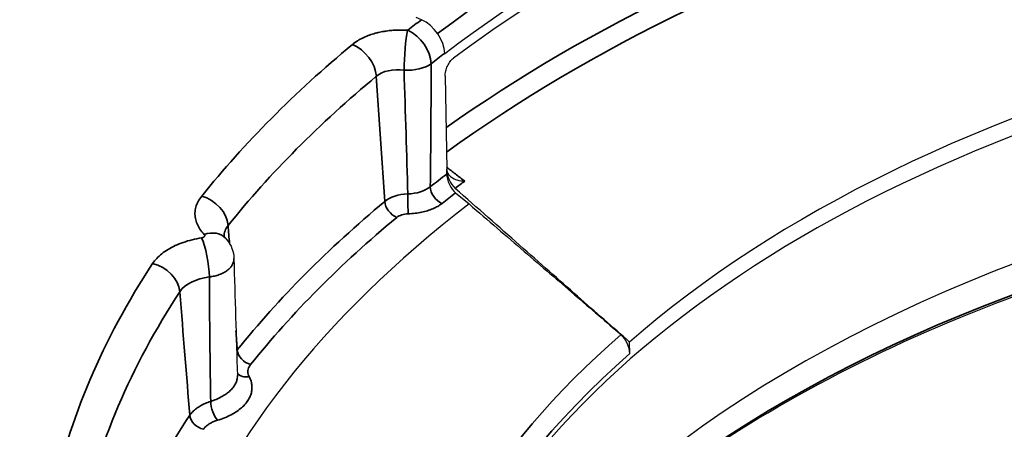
# Model space of a CAD drawing. Header units: millimetres. Extents: x -11430 to 11430, y -300 to 4365.
# Tile 9 of 31: x 2445 to 2462, y 1386 to 1393. Entities that reach past the tile are written whole.
import ezdxf

# ---------------------------------------------------------------- set-up
doc = ezdxf.new("R2010")
doc.units = ezdxf.units.MM
doc.header["$LTSCALE"] = 15
doc.layers.add('_Sichtbarkanten', color=7, linetype='Continuous', lineweight=25)
doc.layers.add('Sichtbar schmal (ISO)', color=7, linetype='Continuous', lineweight=35)

msp = doc.modelspace()

# ---------------------------------------------------------------- linework, layer by layer
at = {"layer": '_Sichtbarkanten'}
for p, q in [((2452.3, 1393.34), (2452.209, 1393.38)), ((2452.698, 1392.764), (2452.698, 1392.756)), ((2452.705, 1392.371), (2452.732, 1390.78)), ((2452.733, 1390.696), (2452.732, 1390.769)), ((2452.885, 1390.373), (2453.115, 1390.185)), ((2455.868, 1387.625), (2455.865, 1387.821))]:
    msp.add_line(p, q, dxfattribs=at)
msp.add_ellipse((2475.705, 1383.045), major_axis=(37.75, 0), ratio=0.57735, dxfattribs=at)
for centre, major_axis, ratio, start_param, end_param in [((2475.705, 1382.637), (28.923, 0), 0.57735, 2.054229, 2.490562), ((2475.705, 1382.453), (28.919, 0), 0.57735, 2.062594, 2.482197), ((2475.705, 1379.983), (-23.75, 0), 0.57735, 3.132886, 6.291892), ((2452.3, 1392.931), (0.302, -0.398), 0.64949, 0.72601, 2.279353), ((2475.705, 1380.277), (23.756, 0), 0.57735, 1.985547, 2.559244), ((2475.705, 1377.612), (-24.004, 0), 0.57735, 3.289846, 6.134932), ((2452.883, 1390.649), (-0.104, 0.233), 0.471052, 0.835062, 2.341265), ((2452.884, 1390.576), (-0.104, 0.233), 0.471065, 0.835474, 2.388003), ((2475.705, 1380.392), (-28.25, 0), 0.57735, 5.639136, 6.514529), ((2448.579, 1389.256), (0.36, 0.347), 0.71323, 6.283118, 6.28318), ((2455.713, 1387.748), (-0.108, 0.234), 0.470695, 3.957327, 5.480864)]:
    msp.add_ellipse(centre, major_axis=major_axis, ratio=ratio, start_param=start_param, end_param=end_param, dxfattribs=at)
for points, knots in [([(2438.255, 1383.851), (2438.439, 1386.158), (2439.26, 1388.444), (2442.092, 1392.763), (2444.115, 1394.793), (2449.164, 1398.388), (2452.194, 1399.95), (2458.947, 1402.44), (2462.669, 1403.369), (2470.427, 1404.5), (2474.461, 1404.703), (2482.437, 1404.364), (2486.376, 1403.823), (2493.765, 1402.048), (2497.213, 1400.815), (2503.269, 1397.777), (2505.875, 1395.973), (2509.977, 1391.973), (2511.473, 1389.776), (2512.782, 1386.296), (2513.058, 1385.076), (2513.156, 1383.851)], [3.889269, 3.889269, 3.889269, 3.889269, 4.205166, 4.205166, 4.524465, 4.524465, 4.845516, 4.845516, 5.166574, 5.166574, 5.487449, 5.487449, 5.808279, 5.808279, 6.129227, 6.129227, 6.450356, 6.450356, 6.770975, 6.770975, 6.938707, 6.938707, 6.938707, 6.938707]), ([(2452.705, 1392.371), (2452.704, 1392.385), (2452.705, 1392.399), (2452.709, 1392.429), (2452.711, 1392.445), (2452.722, 1392.49), (2452.732, 1392.519), (2452.758, 1392.574), (2452.773, 1392.6), (2452.8, 1392.635), (2452.809, 1392.646), (2452.829, 1392.666), (2452.839, 1392.675), (2452.849, 1392.682)], [-0.076634, -0.076634, -0.076634, -0.076634, -0.06673879, -0.06673879, -0.05633804, -0.05633804, -0.03804575, -0.03804575, -0.01978643, -0.01978643, -0.00964417, -0.00964417, -0.000001, -0.000001, -0.000001, -0.000001]), ([(2452.354, 1380.823), (2453.024, 1382.135), (2454.038, 1383.396), (2456.771, 1385.788), (2458.539, 1386.901), (2462.595, 1388.752), (2464.883, 1389.491), (2469.751, 1390.518), (2472.33, 1390.807), (2477.518, 1390.903), (2480.126, 1390.71), (2485.103, 1389.862), (2487.471, 1389.208), (2491.726, 1387.508), (2493.612, 1386.463), (2496.715, 1384.092), (2497.93, 1382.767), (2498.861, 1381.191), (2498.962, 1381.008), (2499.056, 1380.823)], [4.130031, 4.130031, 4.130031, 4.130031, 4.426418, 4.426418, 4.745115, 4.745115, 5.063409, 5.063409, 5.382001, 5.382001, 5.700744, 5.700744, 6.019385, 6.019385, 6.337732, 6.337732, 6.656179, 6.656179, 6.697946, 6.697946, 6.697946, 6.697946]), ([(2452.732, 1390.769), (2452.732, 1390.771), (2452.732, 1390.773), (2452.732, 1390.776), (2452.732, 1390.778), (2452.732, 1390.78)], [-0.002454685, -0.002454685, -0.002454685, -0.002454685, -0.001238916, -0.001238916, 0, 0, 0, 0]), ([(2452.732, 1390.769), (2452.732, 1390.758), (2452.735, 1390.748), (2452.742, 1390.725), (2452.747, 1390.714), (2452.768, 1390.681), (2452.788, 1390.661), (2452.84, 1390.624), (2452.873, 1390.608), (2452.95, 1390.584), (2452.995, 1390.577), (2453.04, 1390.576), (2453.041, 1390.576), (2453.041, 1390.576)], [0.00001327, 0.00001327, 0.00001327, 0.00001327, 0.00834114, 0.00834114, 0.01722911, 0.01722911, 0.03643082, 0.03643082, 0.05920891, 0.05920891, 0.08582684, 0.08582684, 0.08620556, 0.08620556, 0.08620556, 0.08620556]), ([(2448.917, 1389.631), (2448.917, 1389.631), (2448.917, 1389.631), (2448.918, 1389.63), (2448.923, 1389.62), (2448.939, 1389.603)], [0.04292282, 0.04292282, 0.04292282, 0.04292282, 0.04465393, 0.04465393, 0.09100789, 0.09100789, 0.09100789, 0.09100789]), ([(2448.939, 1389.603), (2448.98, 1389.561), (2449.014, 1389.512), (2449.063, 1389.408), (2449.079, 1389.351), (2449.087, 1389.28), (2449.088, 1389.265), (2449.088, 1389.25)], [0, 0, 0, 0, 0.03504517, 0.03504517, 0.06925003, 0.06925003, 0.07819934, 0.07819934, 0.07819934, 0.07819934])]:
    msp.add_open_spline(points, degree=3, knots=knots, dxfattribs=at)
for points in [[(2455.865, 1387.821), (2455.583, 1388.069), (2454.986, 1388.594), (2453.997, 1389.465), (2453.262, 1390.112), (2452.877, 1390.452)], [(2453.115, 1390.185), (2453.442, 1389.903), (2454.072, 1389.361), (2454.935, 1388.62), (2455.464, 1388.164), (2455.717, 1387.947)], [(2449.088, 1389.25), (2449.107, 1388.578), (2449.126, 1387.91), (2449.148, 1387.25)]]:
    msp.add_open_spline(points, degree=3, dxfattribs=at)
at = {"layer": 'Sichtbar schmal (ISO)'}
msp.add_line((2451.672, 1390.227), (2451.527, 1392.371), dxfattribs=at)
msp.add_ellipse((2475.705, 1383.045), major_axis=(-37.241, 0), ratio=0.57735, dxfattribs=at)
for centre, major_axis, ratio, start_param, end_param in [((2475.705, 1382.875), (-29.132, 0), 0.57735, 5.195822, 5.629566), ((2475.705, 1380.697), (29.627, 0), 0.57735, 2.067008, 2.458845), ((2475.705, 1380.493), (29.388, 0), 0.57735, 2.067008, 2.468493), ((2475.705, 1383.045), (29.423, 0), 0.57735, 2.490562, 2.503908), ((2452.064, 1392.75), (0.036, 0.499), 0.102513, 0.619231, 2.156572), ((2452.064, 1392.75), (0.307, -0.394), 0.656036, 0.717245, 2.270589), ((2475.705, 1383.045), (29.947, 0), 0.57735, 2.534014, 2.707414), ((2451.118, 1392.507), (0.319, -0.385), 0.670371, 0.749018, 2.250001), ((2475.705, 1382.644), (28.923, 0), 0.57735, 2.490562, 2.503908), ((2452.064, 1392.75), (0.5, -0.002), 0.549808, 4.588542, 5.647268), ((2451.778, 1400.286), (0.282, -16.4), 0.038405, 0.929181, 1.081382), ((2475.705, 1382.665), (29.448, 0), 0.57735, 2.534014, 2.707414), ((2451.941, 1392.177), (0.502, -0.04), 0.606584, 1.497504, 2.585567), ((2451.359, 1400.667), (0.723, -16.78), 0.019773, 0.908266, 1.060112), ((2475.705, 1376.852), (24.343, 0), 0.57735, 0.286531, 2.855062), ((2475.705, 1380.592), (-28.879, 0), 0.57735, 5.632154, 5.648433), ((2475.705, 1380.464), (28.643, 0), 0.57735, 2.483684, 2.493138), ((2452.082, 1390.077), (-0.5, -0.017), 0.560348, 4.727518, 5.656178), ((2452.049, 1390.654), (0.5, 0.004), 0.595884, 4.741188, 5.643335), ((2452.074, 1390.221), (0.005, -0.25), 0.027579, 4.139418, 5.667437), ((2452.652, 1390.397), (0.154, -0.197), 0.657458, 3.856883, 5.410226), ((2475.705, 1380.392), (-28.629, 0), 0.57735, 5.634861, 5.648433), ((2448.537, 1389.91), (0.39, -0.313), 0.740739, 0.606482, 2.107466), ((2475.705, 1380.581), (-29.27, 0), 0.57735, 5.675714, 5.849348), ((2451.877, 1390.159), (0.16, -0.192), 0.67042, 3.890536, 5.391519), ((2452.083, 1389.872), (0.25, 0), 0.57685, 1.60791, 2.536362), ((2475.705, 1380.392), (-29.02, 0), 0.57735, 5.675714, 5.849348), ((2448.579, 1389.256), (0.36, 0.347), 0.71323, 6.283185, 7.251076), ((2449.674, 1389.606), (-0.753, 0.043), 0.588835, 5.88479, 6.334787), ((2448.399, 1392.742), (0.988, -11.585), 0.030197, 1.285125, 1.312992), ((2448.536, 1389.196), (0.078, -0.494), 0.215064, 0.980833, 2.509065), ((2449.674, 1389.606), (-0.753, 0.043), 0.588835, 0.063753, 0.063842), ((2475.705, 1383.045), (-29.947, 0), 0.57735, 5.921448, 6.163166), ((2447.696, 1388.756), (0.418, -0.274), 0.763656, 0.533852, 2.034836), ((2448.868, 1388.5), (-0.753, 0.043), 0.588176, 5.01565, 5.957053), ((2475.705, 1382.665), (-29.448, 0), 0.57735, 5.921448, 6.163166), ((2448.183, 1392.442), (0.82, -11.815), 0.02498, 5.034548, 5.23111), ((2448.399, 1392.742), (0.988, -11.585), 0.030197, 1.116475, 1.147921), ((2475.705, 1380.283), (-23.994, 0), 0.57735, 5.696948, 6.701621), ((2449.373, 1387.639), (0.195, -0.156), 0.740856, 3.747751, 5.248734), ((2475.705, 1380.082), (-23.752, 0), 0.57735, 5.700849, 6.295528), ((2449.349, 1387.432), (-0.221, -0.118), 0.780318, 0.163951, 1.176312), ((2448.805, 1386.685), (0.071, -0.24), 0.374036, 4.085817, 5.611204), ((2475.705, 1380.581), (-29.27, 0), 0.57735, 5.921106, 6.105315), ((2448.567, 1386.531), (0.209, -0.137), 0.763557, 3.675807, 5.17679)]:
    msp.add_ellipse(centre, major_axis=major_axis, ratio=ratio, start_param=start_param, end_param=end_param, dxfattribs=at)
for points, knots in [([(2451.118, 1392.916), (2451.144, 1392.937), (2451.172, 1392.958), (2451.203, 1392.977), (2451.205, 1392.978), (2451.206, 1392.979), (2451.208, 1392.98), (2451.237, 1392.998), (2451.268, 1393.015), (2451.301, 1393.031), (2451.305, 1393.033), (2451.309, 1393.035), (2451.314, 1393.036), (2451.345, 1393.051), (2451.378, 1393.064), (2451.412, 1393.077), (2451.419, 1393.079), (2451.426, 1393.081), (2451.432, 1393.084), (2451.465, 1393.095), (2451.498, 1393.104), (2451.532, 1393.113), (2451.542, 1393.116), (2451.552, 1393.118), (2451.561, 1393.12), (2451.594, 1393.128), (2451.626, 1393.135), (2451.66, 1393.14), (2451.672, 1393.142), (2451.685, 1393.144), (2451.698, 1393.146), (2451.729, 1393.15), (2451.761, 1393.154), (2451.792, 1393.157), (2451.808, 1393.158), (2451.824, 1393.159), (2451.839, 1393.16), (2451.869, 1393.162), (2451.899, 1393.163), (2451.928, 1393.163), (2451.947, 1393.163), (2451.965, 1393.163), (2451.983, 1393.162), (2452.01, 1393.162), (2452.037, 1393.16), (2452.064, 1393.158)], [0, 0, 0, 0, 0.125, 0.125, 0.125, 0.132216, 0.132216, 0.132216, 0.25, 0.25, 0.25, 0.264405, 0.264405, 0.264405, 0.375, 0.375, 0.375, 0.396649, 0.396649, 0.396649, 0.5, 0.5, 0.5, 0.528876, 0.528876, 0.528876, 0.625, 0.625, 0.625, 0.66112, 0.66112, 0.66112, 0.75, 0.75, 0.75, 0.793293, 0.793293, 0.793293, 0.875, 0.875, 0.875, 0.925706, 0.925706, 0.925706, 1, 1, 1, 1]), ([(2452.731, 1390.814), (2452.781, 1390.775), (2452.885, 1390.695), (2452.988, 1390.616), (2453.041, 1390.576)], [0.3547417, 0.3547417, 0.3547417, 0.3547417, 0.6666667, 1, 1, 1, 1]), ([(2448.536, 1389.604), (2448.54, 1389.605), (2448.543, 1389.606), (2448.547, 1389.607), (2448.55, 1389.608), (2448.554, 1389.609), (2448.557, 1389.61), (2448.56, 1389.611), (2448.563, 1389.613), (2448.566, 1389.614), (2448.569, 1389.616), (2448.572, 1389.618), (2448.574, 1389.619), (2448.576, 1389.621), (2448.578, 1389.623), (2448.58, 1389.625), (2448.582, 1389.627), (2448.584, 1389.629), (2448.585, 1389.631), (2448.586, 1389.633), (2448.587, 1389.636), (2448.588, 1389.638), (2448.588, 1389.64), (2448.588, 1389.642), (2448.588, 1389.645), (2448.588, 1389.647), (2448.588, 1389.649), (2448.587, 1389.651), (2448.587, 1389.653), (2448.586, 1389.656), (2448.584, 1389.658), (2448.583, 1389.66), (2448.581, 1389.662), (2448.579, 1389.664)], [0.000686, 0.000686, 0.000686, 0.000686, 0.0909091, 0.0909091, 0.0909091, 0.1818182, 0.1818182, 0.1818182, 0.2727273, 0.2727273, 0.2727273, 0.3636364, 0.3636364, 0.3636364, 0.4545455, 0.4545455, 0.4545455, 0.5454545, 0.5454545, 0.5454545, 0.6363636, 0.6363636, 0.6363636, 0.7272727, 0.7272727, 0.7272727, 0.8181818, 0.8181818, 0.8181818, 0.9090909, 0.9090909, 0.9090909, 1, 1, 1, 1]), ([(2448.668, 1388.935), (2448.698, 1388.939), (2448.757, 1388.949), (2448.839, 1388.973), (2448.912, 1389.005), (2448.975, 1389.044), (2449.025, 1389.089), (2449.062, 1389.139), (2449.084, 1389.193), (2449.089, 1389.23), (2449.088, 1389.25), (2449.088, 1389.25)], [0.0001239, 0.0001239, 0.0001239, 0.0001239, 0.0909091, 0.1818182, 0.2727273, 0.3636364, 0.4545455, 0.5454545, 0.6363636, 0.7272727, 0.7304876, 0.7304876, 0.7304876, 0.7304876]), ([(2448.691, 1386.804), (2448.687, 1387.037), (2448.68, 1387.506), (2448.673, 1388.215), (2448.669, 1388.694), (2448.668, 1388.935)], [0, 0, 0, 0, 0.3333333, 0.6666667, 0.9999913, 0.9999913, 0.9999913, 0.9999913]), ([(2449.373, 1387.435), (2449.363, 1387.422), (2449.355, 1387.409), (2449.348, 1387.396), (2449.341, 1387.383), (2449.336, 1387.37), (2449.333, 1387.356), (2449.329, 1387.343), (2449.327, 1387.329), (2449.327, 1387.315), (2449.327, 1387.301), (2449.329, 1387.286), (2449.332, 1387.272), (2449.336, 1387.257), (2449.342, 1387.243), (2449.349, 1387.228)], [0, 0, 0, 0, 0.2, 0.2, 0.2, 0.4, 0.4, 0.4, 0.6, 0.6, 0.6, 0.8, 0.8, 0.8, 0.9998553, 0.9998553, 0.9998553, 0.9998553]), ([(2449.148, 1387.25), (2449.149, 1387.234), (2449.148, 1387.218), (2449.146, 1387.203), (2449.143, 1387.183), (2449.138, 1387.163), (2449.131, 1387.143), (2449.124, 1387.124), (2449.115, 1387.104), (2449.103, 1387.085), (2449.092, 1387.066), (2449.079, 1387.047), (2449.063, 1387.029), (2449.048, 1387.011), (2449.03, 1386.993), (2449.011, 1386.976), (2448.992, 1386.958), (2448.971, 1386.942), (2448.948, 1386.926), (2448.925, 1386.91), (2448.9, 1386.895), (2448.873, 1386.88), (2448.846, 1386.866), (2448.817, 1386.852), (2448.787, 1386.839), (2448.756, 1386.826), (2448.724, 1386.814), (2448.691, 1386.804)], [0.2017582, 0.2017582, 0.2017582, 0.2017582, 0.2727273, 0.2727273, 0.2727273, 0.3636364, 0.3636364, 0.3636364, 0.4545455, 0.4545455, 0.4545455, 0.5454545, 0.5454545, 0.5454545, 0.6363636, 0.6363636, 0.6363636, 0.7272727, 0.7272727, 0.7272727, 0.8181818, 0.8181818, 0.8181818, 0.9090909, 0.9090909, 0.9090909, 0.9999966, 0.9999966, 0.9999966, 0.9999966]), ([(2449.349, 1387.228), (2449.363, 1387.202), (2449.374, 1387.176), (2449.382, 1387.15), (2449.39, 1387.124), (2449.395, 1387.098), (2449.397, 1387.071), (2449.399, 1387.045), (2449.398, 1387.018), (2449.395, 1386.992), (2449.391, 1386.966), (2449.385, 1386.94), (2449.376, 1386.914), (2449.366, 1386.888), (2449.354, 1386.863), (2449.34, 1386.838), (2449.325, 1386.813), (2449.308, 1386.789), (2449.288, 1386.765), (2449.268, 1386.741), (2449.245, 1386.718), (2449.22, 1386.696), (2449.195, 1386.674), (2449.168, 1386.654), (2449.139, 1386.633), (2449.109, 1386.613), (2449.077, 1386.594), (2449.042, 1386.575), (2449.007, 1386.557), (2448.969, 1386.54), (2448.93, 1386.524), (2448.89, 1386.508), (2448.849, 1386.494), (2448.805, 1386.481)], [0, 0, 0, 0, 0.090909, 0.090909, 0.090909, 0.181818, 0.181818, 0.181818, 0.272727, 0.272727, 0.272727, 0.363636, 0.363636, 0.363636, 0.454545, 0.454545, 0.454545, 0.545455, 0.545455, 0.545455, 0.636364, 0.636364, 0.636364, 0.727273, 0.727273, 0.727273, 0.818182, 0.818182, 0.818182, 0.909091, 0.909091, 0.909091, 1, 1, 1, 1]), ([(2448.691, 1386.804), (2448.658, 1386.793), (2448.627, 1386.782), (2448.598, 1386.769), (2448.569, 1386.757), (2448.542, 1386.744), (2448.517, 1386.729), (2448.491, 1386.715), (2448.467, 1386.699), (2448.445, 1386.682), (2448.422, 1386.666), (2448.401, 1386.647), (2448.383, 1386.628), (2448.364, 1386.609), (2448.347, 1386.589), (2448.333, 1386.567)], [0, 0, 0, 0, 0.2, 0.2, 0.2, 0.4, 0.4, 0.4, 0.6, 0.6, 0.6, 0.8, 0.8, 0.8, 1, 1, 1, 1]), ([(2448.805, 1386.481), (2448.783, 1386.474), (2448.762, 1386.467), (2448.743, 1386.459), (2448.724, 1386.451), (2448.706, 1386.442), (2448.689, 1386.433), (2448.672, 1386.424), (2448.656, 1386.413), (2448.641, 1386.402), (2448.626, 1386.391), (2448.612, 1386.379), (2448.599, 1386.367), (2448.587, 1386.354), (2448.576, 1386.341), (2448.567, 1386.326)], [0, 0, 0, 0, 0.2, 0.2, 0.2, 0.4, 0.4, 0.4, 0.6, 0.6, 0.6, 0.8, 0.8, 0.8, 1, 1, 1, 1])]:
    msp.add_open_spline(points, degree=3, knots=knots, dxfattribs=at)
for points in [[(2448.579, 1389.664), (2448.552, 1389.693), (2448.504, 1389.751), (2448.454, 1389.842), (2448.425, 1389.938), (2448.418, 1390.034), (2448.433, 1390.13), (2448.472, 1390.227), (2448.513, 1390.288), (2448.537, 1390.318)], [(2452.652, 1390.193), (2452.63, 1390.175), (2452.581, 1390.143), (2452.498, 1390.101), (2452.405, 1390.067), (2452.303, 1390.041), (2452.191, 1390.023), (2452.113, 1390.018), (2452.074, 1390.017)], [(2447.696, 1389.164), (2447.716, 1389.194), (2447.763, 1389.253), (2447.851, 1389.333), (2447.958, 1389.408), (2448.081, 1389.473), (2448.218, 1389.528), (2448.372, 1389.574), (2448.48, 1389.596), (2448.536, 1389.604)], [(2449.147, 1387.685), (2449.143, 1387.679), (2449.139, 1387.674), (2449.135, 1387.668)]]:
    msp.add_open_spline(points, degree=3, dxfattribs=at)

doc.saveas('drawing.dxf')
